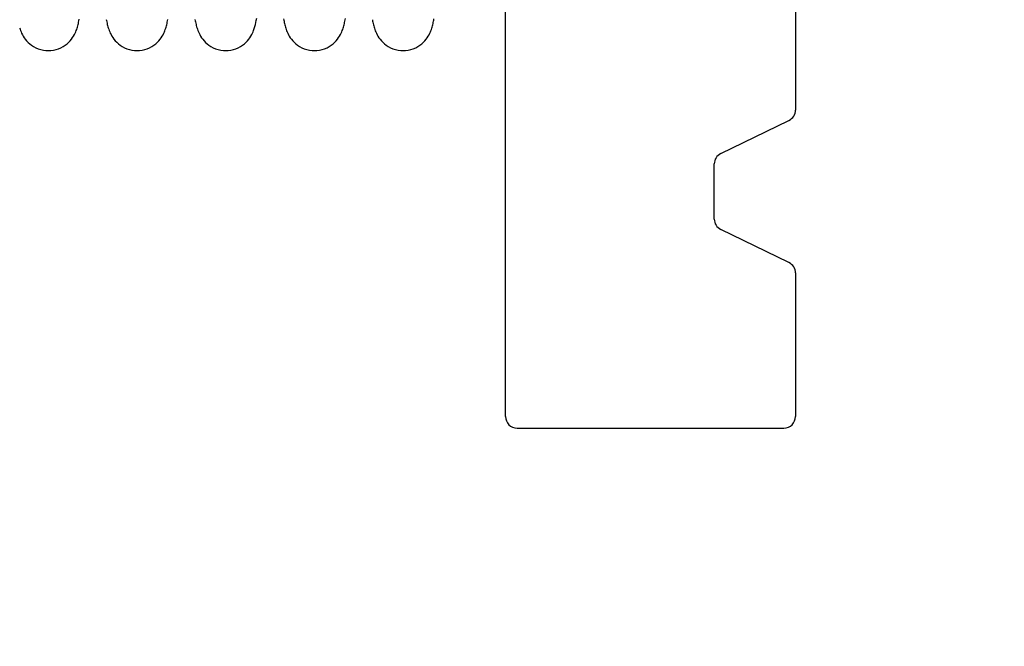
# Model space of a CAD drawing. Header units: inches. Extents: x 0 to 58.6, y -0.2 to 37.9.
# Tile 2 of 66: x 2.951 to 3.8, y 3.887 to 4.427. Entities that reach past the tile are written whole.
import ezdxf

# ---------------------------------------------------------------- set-up
doc = ezdxf.new("R2010")
doc.units = ezdxf.units.IN
doc.header["$LTSCALE"] = 3.224138
doc.header["$MEASUREMENT"] = 0
doc.layers.get('0').update_dxf_attribs({"linetype": 'CONTINUOUS'})
doc.layers.add('DIMENSIONS', color=7, linetype='CONTINUOUS')
doc.styles.get("Standard").update_dxf_attribs({"font": 'txt', "width": 0.8})
doc.dimstyles.new('DIMSTYLE_1', dxfattribs={"dimtxt": 0.293103, "dimasz": 0.344828, "dimexe": 0.18, "dimexo": 0.0625, "dimgap": 0.09, "dimtad": 0, "dimtih": 1, "dimtoh": 1, "dimzin": 4, "dimdsep": 46, "dimtxsty": 'Standard', "dimblk": '_FILLED', "dimblk1": '_FILLED', "dimblk2": '_FILLED', "dimcen": 0.09, "dimadec": 0, "dimazin": 0, "dimtfac": 1, "dimtofl": 0, "dimtmove": 0, "dimatfit": 3, "dimldrblk": '_FILLED', "dimfxl": 0, "dimtolj": 1, "dimtzin": 4, "dimarcsym": 0})

# ---------------------------------------------------------------- blocks, each defined once
blk = doc.blocks.new('_FILLED')
at = {"color": 0, "linetype": 'ByBlock'}
blk.add_solid([(0, 0), (-1, 0.2), (-1, -0.2)], dxfattribs=at)
blk = doc.blocks.new('*D')
at = {"layer": 'DIMENSIONS', "color": 2, "linetype": 'CONTINUOUS'}
for p, q in [((3.93547, 33.10518), (1.73522, 33.10518)), ((2.04556, 33.10518), (2.04556, 30.80216)), ((5.50478, 31.61648), (7.88842, 31.61648)), ((7.57807, 31.61648), (7.57807, 30.12628)), ((2.04556, 27.60518), (2.04556, 29.7763)), ((7.57807, 27.60518), (7.57807, 29.10041)), ((3.99797, 27.60518), (1.73522, 27.60518)), ((4.96323, 27.60518), (7.88842, 27.60518)), ((5.2634, 25.88147), (5.2634, 26.61358)), ((35.3884, 26.02397), (35.3884, 26.61358)), ((5.2634, 26.30323), (19.59314, 26.30323)), ((35.3884, 26.30323), (21.05866, 26.30323)), ((37.13986, 25.88659), (39.50806, 25.88659)), ((39.19772, 25.88659), (39.19772, 14.80698)), ((36.95668, 25.01159), (38.28124, 25.01159)), ((37.9709, 25.01159), (37.9709, 16.34255)), ((37.9709, 4.76159), (37.9709, 14.87703)), ((39.19772, 3.88659), (39.19772, 14.22078)), ((36.95668, 4.76159), (38.28124, 4.76159)), ((37.19364, 3.88659), (39.50806, 3.88659))]:
    blk.add_line(p, q, dxfattribs=at)
at = {"layer": 'DIMENSIONS', "color": 2, "linetype": 'CONTINUOUS', "xscale": 0.3448275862, "yscale": 0.3448275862, "zscale": 0.3448275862}
for p, rotation in [((2.04556, 33.10518), 90), ((7.57807, 31.61648), 90), ((2.04556, 27.60518), 270), ((7.57807, 27.60518), 270), ((5.2634, 26.30323), 180), ((39.19772, 25.88659), 90), ((37.9709, 25.01159), 90), ((37.9709, 4.76159), 270), ((39.19772, 3.88659), 270)]:
    blk.add_blockref('_FILLED', p, dxfattribs=dict(at, rotation=rotation))
blk.add_blockref('_FILLED', (35.3884, 26.30323), dxfattribs=at)
at = {"layer": 'DIMENSIONS', "color": 2, "linetype": 'CONTINUOUS', "width": 0.8}
for s, p in [('5.50', (1.57659, 30.36251)), ('REF.', (1.57659, 29.92285)), ('4.01', (7.10911, 29.68662)), ('REF.', (7.10911, 29.24697)), ('30.13', (19.73969, 26.15668)), ('20.25', (37.38469, 15.90289)), ('REF.', (37.50193, 15.46324)), ('TYP.', (37.50193, 15.02358)), ('22.00', (38.61151, 14.36733))]:
    blk.add_text(s, height=0.293103, dxfattribs=at).set_placement(p)

msp = doc.modelspace()

# ---------------------------------------------------------------- linework, layer by layer
at = {"color": 7, "linetype": 'CONTINUOUS'}
for p, q in [((3.3698, 4.08478), (3.3698, 5.44478)), ((3.6198, 5.18056), (3.6198, 4.34904)), ((3.55543, 4.31152), (3.61417, 4.34005)), ((3.5498, 4.25504), (3.5498, 4.30252)), ((3.61417, 4.21752), (3.55543, 4.24605)), ((3.6198, 4.20852), (3.6198, 4.08478)), ((3.3798, 4.07478), (3.6098, 4.07478))]:
    msp.add_line(p, q, dxfattribs=at)
for points in [[(2.9758, 4.40028), (2.97789, 4.40037), (2.98019, 4.40067), (2.98244, 4.40119), (2.98462, 4.4019), (2.98668, 4.40278), (2.9886, 4.40382), (2.99036, 4.40497), (2.99194, 4.4062), (2.99335, 4.40748), (2.9946, 4.40879), (2.9957, 4.41012), (2.99667, 4.41145), (2.99751, 4.41277), (2.99823, 4.41405), (2.99885, 4.41527), (2.99937, 4.41643), (2.99981, 4.41752), (3.00019, 4.41858), (3.00053, 4.41961), (3.00084, 4.42063), (3.00112, 4.42165), (3.00139, 4.4227), (3.00164, 4.42377), (3.00188, 4.42489), (3.00211, 4.42606), (3.00234, 4.42728)], [(3.02571, 4.42723), (3.02592, 4.42611), (3.02614, 4.42501), (3.02636, 4.42394), (3.02661, 4.4229), (3.02686, 4.42186), (3.02715, 4.42082), (3.02746, 4.41978), (3.0278, 4.41871), (3.0282, 4.41761), (3.02865, 4.41647), (3.02918, 4.4153), (3.02979, 4.41407), (3.03051, 4.41279), (3.03136, 4.41147), (3.03234, 4.41012), (3.03347, 4.40876), (3.03475, 4.40742), (3.03618, 4.40614), (3.03776, 4.40492), (3.0395, 4.40378), (3.0414, 4.40276), (3.04346, 4.40188), (3.04563, 4.40118), (3.04788, 4.40067), (3.05018, 4.40037), (3.05224, 4.40028)], [(3.05224, 4.40028), (3.05433, 4.40037), (3.05662, 4.40067), (3.05886, 4.40118), (3.06102, 4.40188), (3.06308, 4.40276), (3.065, 4.40379), (3.06675, 4.40494), (3.06834, 4.40616), (3.06974, 4.40743), (3.07099, 4.40873), (3.07209, 4.41005), (3.07306, 4.41138), (3.07391, 4.4127), (3.07464, 4.41398), (3.07526, 4.4152), (3.07578, 4.41635), (3.07622, 4.41744), (3.07661, 4.41849), (3.07695, 4.41953), (3.07726, 4.42057), (3.07755, 4.4216), (3.07782, 4.42264), (3.07806, 4.42368), (3.07829, 4.42475), (3.07851, 4.42584), (3.07873, 4.42697)], [(3.10217, 4.42716), (3.10238, 4.42604), (3.10259, 4.42495), (3.10282, 4.42389), (3.10306, 4.42284), (3.10332, 4.42181), (3.1036, 4.42077), (3.10392, 4.41973), (3.10427, 4.41866), (3.10466, 4.41756), (3.10512, 4.41643), (3.10565, 4.41525), (3.10626, 4.41403), (3.10698, 4.41275), (3.10783, 4.41143), (3.10881, 4.41008), (3.10995, 4.40873), (3.11122, 4.40739), (3.11265, 4.40611), (3.11423, 4.4049), (3.11597, 4.40377), (3.11787, 4.40275), (3.11993, 4.40187), (3.12209, 4.40117), (3.12434, 4.40067), (3.12663, 4.40037), (3.12869, 4.40028)], [(3.15269, 4.41751), (3.15331, 4.41926), (3.15383, 4.421), (3.15428, 4.42272), (3.15468, 4.42446), (3.15504, 4.42628), (3.15539, 4.42818)], [(3.17851, 4.42773), (3.17871, 4.42665), (3.17891, 4.42559), (3.17912, 4.42456), (3.17934, 4.42354), (3.17958, 4.42253), (3.17984, 4.42153), (3.18012, 4.42053), (3.18042, 4.41952), (3.18077, 4.4185), (3.18115, 4.41744), (3.1816, 4.41635), (3.18212, 4.41519), (3.18274, 4.41397), (3.18347, 4.41269), (3.18432, 4.41137), (3.18529, 4.41004), (3.18639, 4.40872), (3.18764, 4.40742), (3.18905, 4.40615), (3.19063, 4.40493), (3.19239, 4.40378), (3.19431, 4.40275), (3.19637, 4.40188), (3.19853, 4.40117), (3.20077, 4.40067), (3.20306, 4.40037), (3.20513, 4.40028)], [(3.20513, 4.40028), (3.20722, 4.40037), (3.20952, 4.40067), (3.21177, 4.40119), (3.21394, 4.40189), (3.21601, 4.40278), (3.21792, 4.40382), (3.21968, 4.40497), (3.22127, 4.4062), (3.22268, 4.40748), (3.22392, 4.40878), (3.22502, 4.41011), (3.22599, 4.41144), (3.22684, 4.41276), (3.22756, 4.41404), (3.22818, 4.41526), (3.22869, 4.41642), (3.22914, 4.41752), (3.22952, 4.41857), (3.22986, 4.41959), (3.23016, 4.4206), (3.23044, 4.4216), (3.2307, 4.42261), (3.23094, 4.42362), (3.23116, 4.42465), (3.23137, 4.4257), (3.23158, 4.42678), (3.23178, 4.4279)], [(3.25509, 4.42695), (3.25531, 4.42579), (3.25554, 4.42468), (3.25577, 4.42361), (3.25602, 4.42257), (3.25628, 4.42155), (3.25656, 4.42055), (3.25686, 4.41954), (3.2572, 4.41851), (3.25759, 4.41746), (3.25803, 4.41636), (3.25856, 4.4152), (3.25917, 4.41398), (3.2599, 4.4127), (3.26075, 4.41138), (3.26173, 4.41005), (3.26283, 4.40873), (3.26407, 4.40743), (3.26548, 4.40616), (3.26707, 4.40493), (3.26883, 4.40379), (3.27075, 4.40276), (3.2728, 4.40188), (3.27497, 4.40117), (3.27721, 4.40067), (3.27951, 4.40037), (3.28157, 4.40028)], [(3.28157, 4.40028), (3.28366, 4.40037), (3.28595, 4.40067), (3.28819, 4.40118), (3.29036, 4.40188), (3.29241, 4.40276), (3.29433, 4.40379), (3.29609, 4.40494), (3.29767, 4.40616), (3.29908, 4.40744), (3.30032, 4.40874), (3.30143, 4.41006), (3.3024, 4.41138), (3.30325, 4.4127), (3.30397, 4.41398), (3.30459, 4.4152), (3.30511, 4.41635), (3.30556, 4.41745), (3.30594, 4.4185), (3.30628, 4.41953), (3.30659, 4.42054), (3.30687, 4.42154), (3.30712, 4.42254), (3.30736, 4.42354), (3.30759, 4.42456), (3.3078, 4.42559), (3.308, 4.42665), (3.3082, 4.42774)], [(2.95103, 4.4197), (2.95138, 4.41864), (2.95178, 4.41754), (2.95224, 4.41641), (2.95277, 4.41523), (2.95338, 4.41401), (2.95411, 4.41273), (2.95495, 4.41141), (2.95594, 4.41007), (2.95707, 4.40871), (2.95835, 4.40738), (2.95977, 4.4061), (2.96136, 4.40489), (2.9631, 4.40376), (2.965, 4.40274), (2.96705, 4.40187), (2.96921, 4.40117), (2.97146, 4.40066), (2.97375, 4.40037), (2.9758, 4.40028)], [(3.12869, 4.40028), (3.13075, 4.40037), (3.13304, 4.40067), (3.13529, 4.40118), (3.13747, 4.40188), (3.13953, 4.40277), (3.14145, 4.40379), (3.14319, 4.40493), (3.14475, 4.40614), (3.14615, 4.40739), (3.1474, 4.40869), (3.14852, 4.41003), (3.14951, 4.41138), (3.15037, 4.41272), (3.15111, 4.41402), (3.15173, 4.41527), (3.15227, 4.41645), (3.15269, 4.41751)]]:
    msp.add_lwpolyline(points, dxfattribs=at)
for centre, start, end in [((3.6098, 4.34904), 295.90651, 360), ((3.5598, 4.30252), 115.90651, 180), ((3.5598, 4.25504), 180, 244.09349), ((3.6098, 4.20852), 0, 64.09349), ((3.3798, 4.08478), 180, 270), ((3.6098, 4.08478), 270, 360)]:
    msp.add_arc(centre, 0.01, start, end, dxfattribs=at)

# ---------------------------------------------------------------- dimensions: what is measured, and where the dimension line sits
at = {"layer": 'DIMENSIONS', "color": 2, "linetype": 'CONTINUOUS'}
dim = msp.add_linear_dim(base=(39.19772, 25.88659), p1=(37.19364, 3.88659), p2=(37.13986, 25.88659), angle=90, dimstyle='DIMSTYLE_1', dxfattribs=at)
dim.commit()
dim.dimension.update_dxf_attribs({"geometry": '*D', "text_midpoint": (39.19772, 14.51388), "dimtype": 160})
dim = msp.add_linear_dim(base=(35.3883988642, 26.3032338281), p1=(5.2633988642, 25.881469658), p2=(35.3883988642, 26.6135786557), dimstyle='DIMSTYLE_1', dxfattribs=at)
dim.commit()
dim.dimension.update_dxf_attribs({"geometry": '*D', "text_midpoint": (20.3258988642, 26.3032338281), "dimtype": 160})
for base, p1, p2, angle, text, middle in [((7.57807, 27.60518), (5.50478, 31.61648), (4.96323, 27.60518), 270, '<>\\PREF.', (7.57807, 29.61334)), ((2.04556, 33.10518), (3.99797, 27.60518), (3.93547, 33.10518), 90, '<>\\PREF.', (2.04556, 30.28923)), ((37.9709, 4.76159), (36.95668, 25.01159), (36.95668, 4.76159), 270, '<>\\PREF.\\PTYP.', (37.9709, 15.60979))]:
    dim = msp.add_linear_dim(base=base, p1=p1, p2=p2, angle=angle, text=text, dimstyle='DIMSTYLE_1', dxfattribs=at)
    dim.commit()
    dim.dimension.update_dxf_attribs({"geometry": '*D', "text_midpoint": middle, "dimtype": 160})

doc.saveas('drawing.dxf')
